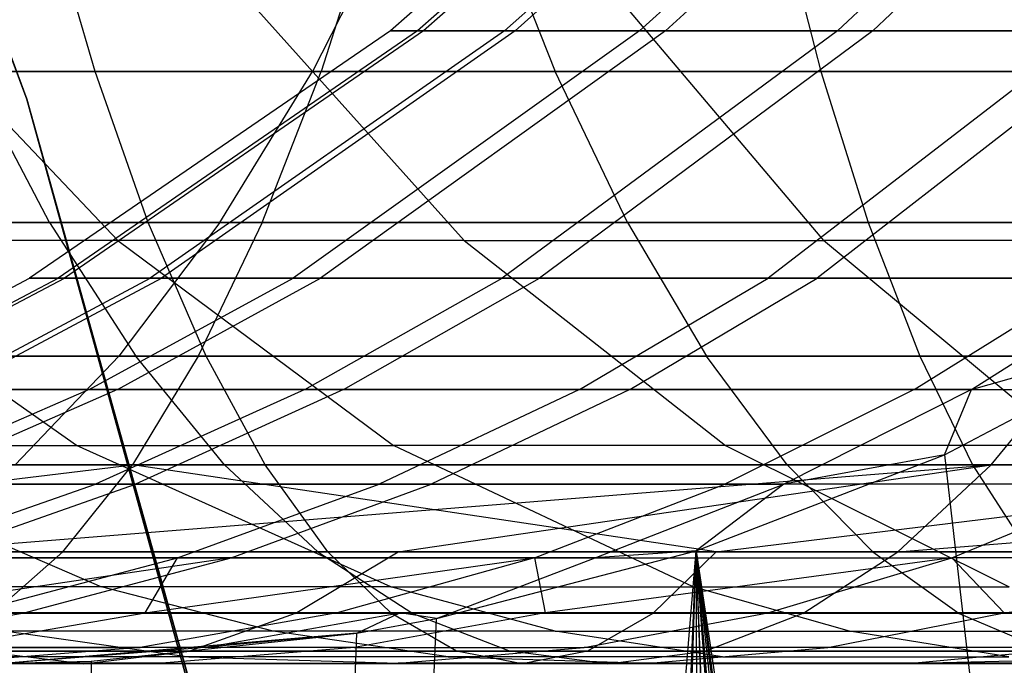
# Model space of a CAD drawing. Extents: x 0.1 to 12.1, y -6 to 6.
# Tile 139 of 181: x 8.679 to 8.885, y 0.731 to 0.866. Entities that reach past the tile are written whole.
import ezdxf

# ---------------------------------------------------------------- set-up
doc = ezdxf.new("R2010")
doc.units = 0
doc.header["$LTSCALE"] = 2.54
doc.layers.get('0').update_dxf_attribs({"linetype": 'CONTINUOUS'})

# ---------------------------------------------------------------- blocks, each defined once
blk = doc.blocks.new('DROPS_COLOR_C_STL')
at = {"color": 0}
for p, q in [((8.59361, 1.08082, 11.3), (8.68031, 0.8498, 11.3)), ((8.68031, 0.8498, 1.7), (8.59361, 1.08082, 1.7)), ((8.59361, 1.08082, 11.3), (8.68031, 0.8498, 11.3)), ((8.68031, 0.8498, 1.7), (8.59361, 1.08082, 1.7)), ((8.68031, 0.8498, 171.7), (8.60003, 1.06567, 171.7)), ((8.60003, 1.06567, 164.1), (8.68031, 0.8498, 164.1)), ((8.68031, 0.8498, 171.7), (8.60003, 1.06567, 171.7)), ((8.60003, 1.06567, 164.1), (8.68031, 0.8498, 164.1)), ((8.79395, 0.89698, 16.04781), (8.75637, 0.86409, 16.04762)), ((8.79395, 0.89698, 16.04781), (8.75637, 0.86409, 16.04762)), ((8.79944, 0.89698, 16.17264), (8.76201, 0.86409, 16.1761)), ((8.79944, 0.89698, 16.17264), (8.76201, 0.86409, 16.1761)), ((8.80065, 0.89698, 15.92399), (8.76326, 0.86409, 15.92019)), ((8.80065, 0.89698, 15.92399), (8.76326, 0.86409, 15.92019)), ((8.81716, 0.89698, 16.29685), (8.78026, 0.86409, 16.30393)), ((8.81716, 0.89698, 16.29685), (8.78026, 0.86409, 16.30393)), ((8.8193, 0.89698, 15.80099), (8.78246, 0.86409, 15.79359)), ((8.8193, 0.89698, 15.80099), (8.78246, 0.86409, 15.79359)), ((8.84462, 0.89698, 16.4112), (8.80851, 0.86409, 16.42163)), ((8.84462, 0.89698, 16.4112), (8.80851, 0.86409, 16.42163)), ((8.8499, 0.89698, 15.67954), (8.81395, 0.86409, 15.66859)), ((8.8499, 0.89698, 15.67954), (8.81395, 0.86409, 15.66859)), ((8.88483, 0.89698, 16.529), (8.8499, 0.86409, 16.54287)), ((8.88483, 0.89698, 16.529), (8.8499, 0.86409, 16.54287)), ((8.89203, 0.89698, 15.56173), (8.85731, 0.86409, 15.54734)), ((8.89203, 0.89698, 15.56173), (8.85731, 0.86409, 15.54734)), ((8.6946, 0.85555, 21.54712), (8.68394, 0.89239, 21.58939)), ((8.6946, 0.85555, 21.54712), (8.68394, 0.89239, 21.58939)), ((8.75874, 0.89239, 18.84873), (8.7401, 0.85555, 18.88813)), ((8.75874, 0.89239, 18.84873), (8.7401, 0.85555, 18.88813)), ((8.75369, 0.89239, 20.76212), (8.74186, 0.85555, 20.80408)), ((8.75369, 0.89239, 20.76212), (8.74186, 0.85555, 20.80408)), ((8.7763, 0.89239, 19.73905), (8.79085, 0.85555, 19.69796)), ((8.7763, 0.89239, 19.73905), (8.79085, 0.85555, 19.69796)), ((8.83694, 0.89239, 21.62576), (8.84644, 0.85555, 21.58321)), ((8.83694, 0.89239, 21.62576), (8.84644, 0.85555, 21.58321)), ((8.64771, 0.87479, 17.57418), (8.69932, 0.82019, 17.51942)), ((8.64771, 0.87479, 17.57418), (8.69932, 0.82019, 17.51942)), ((8.77178, 0.82019, 17.58459), (8.72287, 0.87479, 17.64178)), ((8.77178, 0.82019, 17.58459), (8.72287, 0.87479, 17.64178)), ((8.8009, 0.87479, 17.70543), (8.847, 0.82019, 17.64594)), ((8.8009, 0.87479, 17.70543), (8.847, 0.82019, 17.64594)), ((8.75637, 0.86409, 16.04762), (8.68089, 0.81235, 16.04724)), ((8.75637, 0.86409, 16.04762), (8.68089, 0.81235, 16.04724)), ((8.76201, 0.86409, 16.1761), (8.68686, 0.81235, 16.18304)), ((8.76201, 0.86409, 16.1761), (8.68686, 0.81235, 16.18304)), ((8.76326, 0.86409, 15.92019), (8.68818, 0.81235, 15.91254)), ((8.76326, 0.86409, 15.92019), (8.68818, 0.81235, 15.91254)), ((8.78026, 0.86409, 16.30393), (8.70614, 0.81235, 16.31816)), ((8.78026, 0.86409, 16.30393), (8.70614, 0.81235, 16.31816)), ((8.78246, 0.86409, 15.79359), (8.70847, 0.81235, 15.77873)), ((8.78246, 0.86409, 15.79359), (8.70847, 0.81235, 15.77873)), ((8.80851, 0.86409, 16.42163), (8.73601, 0.81235, 16.44257)), ((8.80851, 0.86409, 16.42163), (8.73601, 0.81235, 16.44257)), ((8.81395, 0.86409, 15.66859), (8.74175, 0.81235, 15.6466)), ((8.81395, 0.86409, 15.66859), (8.74175, 0.81235, 15.6466)), ((8.76201, 0.86409, 16.1761), (8.75637, 0.86409, 16.04762)), ((8.75637, 0.86409, 16.04762), (8.76326, 0.86409, 15.92019)), ((8.76201, 0.86409, 16.1761), (8.75637, 0.86409, 16.04762)), ((8.75637, 0.86409, 16.04762), (8.76326, 0.86409, 15.92019)), ((8.78026, 0.86409, 16.30393), (8.76201, 0.86409, 16.1761)), ((8.78026, 0.86409, 16.30393), (8.76201, 0.86409, 16.1761)), ((8.76326, 0.86409, 15.92019), (8.78246, 0.86409, 15.79359)), ((8.76326, 0.86409, 15.92019), (8.78246, 0.86409, 15.79359)), ((8.8499, 0.86409, 16.54287), (8.77975, 0.81235, 16.57072)), ((8.8499, 0.86409, 16.54287), (8.77975, 0.81235, 16.57072)), ((8.80851, 0.86409, 16.42163), (8.78026, 0.86409, 16.30393)), ((8.80851, 0.86409, 16.42163), (8.78026, 0.86409, 16.30393)), ((8.78246, 0.86409, 15.79359), (8.81395, 0.86409, 15.66859)), ((8.78246, 0.86409, 15.79359), (8.81395, 0.86409, 15.66859)), ((8.85731, 0.86409, 15.54734), (8.78759, 0.81235, 15.51844)), ((8.85731, 0.86409, 15.54734), (8.78759, 0.81235, 15.51844)), ((8.8499, 0.86409, 16.54287), (8.80851, 0.86409, 16.42163)), ((8.8499, 0.86409, 16.54287), (8.80851, 0.86409, 16.42163)), ((8.81395, 0.86409, 15.66859), (8.85731, 0.86409, 15.54734)), ((8.81395, 0.86409, 15.66859), (8.85731, 0.86409, 15.54734)), ((8.90256, 0.86409, 16.65911), (8.83542, 0.81235, 16.69359)), ((8.90256, 0.86409, 16.65911), (8.83542, 0.81235, 16.69359)), ((8.91223, 0.86409, 15.43105), (8.84563, 0.81235, 15.39552)), ((8.91223, 0.86409, 15.43105), (8.84563, 0.81235, 15.39552)), ((8.90256, 0.86409, 16.65911), (8.8499, 0.86409, 16.54287)), ((8.90256, 0.86409, 16.65911), (8.8499, 0.86409, 16.54287)), ((8.85731, 0.86409, 15.54734), (8.91223, 0.86409, 15.43105)), ((8.85731, 0.86409, 15.54734), (8.91223, 0.86409, 15.43105)), ((8.74186, 0.85555, 20.80408), (8.48215, 0.85555, 20.72317)), ((8.74186, 0.85555, 20.80408), (8.48215, 0.85555, 20.72317)), ((8.6946, 0.85555, 21.54712), (8.54381, 0.85555, 21.50688)), ((8.6946, 0.85555, 21.54712), (8.54381, 0.85555, 21.50688)), ((8.55092, 0.85555, 18.79059), (8.7401, 0.85555, 18.88813)), ((8.55092, 0.85555, 18.79059), (8.7401, 0.85555, 18.88813)), ((8.68506, 0.82396, 19.61003), (8.66848, 0.85555, 19.65228)), ((8.66848, 0.85555, 19.65228), (8.79085, 0.85555, 19.69796)), ((8.68506, 0.82396, 19.61003), (8.66848, 0.85555, 19.65228)), ((8.66848, 0.85555, 19.65228), (8.79085, 0.85555, 19.69796)), ((8.84644, 0.85555, 21.58321), (8.6946, 0.85555, 21.54712)), ((8.84644, 0.85555, 21.58321), (8.6946, 0.85555, 21.54712)), ((8.7057, 0.82396, 21.50312), (8.6946, 0.85555, 21.54712)), ((8.7057, 0.82396, 21.50312), (8.6946, 0.85555, 21.54712)), ((8.7207, 0.82396, 18.92916), (8.7401, 0.85555, 18.88813)), ((8.7207, 0.82396, 18.92916), (8.7401, 0.85555, 18.88813)), ((8.72955, 0.82396, 20.84776), (8.74186, 0.85555, 20.80408)), ((8.72955, 0.82396, 20.84776), (8.74186, 0.85555, 20.80408)), ((8.7401, 0.85555, 18.88813), (8.93521, 0.85555, 18.97255)), ((8.7401, 0.85555, 18.88813), (8.93521, 0.85555, 18.97255)), ((9.00548, 0.85555, 20.87057), (8.74186, 0.85555, 20.80408)), ((9.00548, 0.85555, 20.87057), (8.74186, 0.85555, 20.80408)), ((8.80599, 0.82396, 19.65517), (8.79085, 0.85555, 19.69796)), ((8.79085, 0.85555, 19.69796), (8.9147, 0.85555, 19.73943)), ((8.80599, 0.82396, 19.65517), (8.79085, 0.85555, 19.69796)), ((8.79085, 0.85555, 19.69796), (8.9147, 0.85555, 19.73943)), ((8.84644, 0.85555, 21.58321), (8.85632, 0.82396, 21.53892)), ((8.99888, 0.85555, 21.61506), (8.84644, 0.85555, 21.58321)), ((8.99888, 0.85555, 21.61506), (8.84644, 0.85555, 21.58321)), ((8.84644, 0.85555, 21.58321), (8.85632, 0.82396, 21.53892)), ((8.74225, 0.62796, 171.7), (8.68031, 0.8498, 171.7)), ((8.68031, 0.8498, 164.1), (8.74225, 0.62796, 164.1)), ((8.68031, 0.8498, 171.7), (8.68031, 0.8498, 164.1)), ((8.74225, 0.62796, 171.7), (8.68031, 0.8498, 171.7)), ((8.68031, 0.8498, 164.1), (8.74225, 0.62796, 164.1)), ((8.68031, 0.8498, 171.7), (8.68031, 0.8498, 164.1)), ((8.68031, 0.8498, 11.3), (8.68031, 0.8498, 1.7)), ((8.68031, 0.8498, 11.3), (8.74596, 0.61193, 11.3)), ((8.74596, 0.61193, 1.7), (8.68031, 0.8498, 1.7)), ((8.68031, 0.8498, 11.3), (8.68031, 0.8498, 1.7)), ((8.68031, 0.8498, 11.3), (8.74596, 0.61193, 11.3)), ((8.74596, 0.61193, 1.7), (8.68031, 0.8498, 1.7)), ((8.46745, 0.82396, 20.76611), (8.72955, 0.82396, 20.84776)), ((8.46745, 0.82396, 20.76611), (8.72955, 0.82396, 20.84776)), ((8.7207, 0.82396, 18.92916), (8.52878, 0.82396, 18.8302)), ((8.7207, 0.82396, 18.92916), (8.52878, 0.82396, 18.8302)), ((8.7057, 0.82396, 21.50312), (8.55612, 0.82396, 21.4632)), ((8.7057, 0.82396, 21.50312), (8.55612, 0.82396, 21.4632)), ((8.68506, 0.82396, 19.61003), (8.56532, 0.82396, 19.56062)), ((8.68506, 0.82396, 19.61003), (8.56532, 0.82396, 19.56062)), ((8.80599, 0.82396, 19.65517), (8.68506, 0.82396, 19.61003)), ((8.68506, 0.82396, 19.61003), (8.70312, 0.796, 19.564)), ((8.80599, 0.82396, 19.65517), (8.68506, 0.82396, 19.61003)), ((8.68506, 0.82396, 19.61003), (8.70312, 0.796, 19.564)), ((8.7207, 0.82396, 18.92916), (8.69956, 0.796, 18.97386)), ((8.7207, 0.82396, 18.92916), (8.69956, 0.796, 18.97386)), ((8.85632, 0.82396, 21.53892), (8.7057, 0.82396, 21.50312)), ((8.85632, 0.82396, 21.53892), (8.7057, 0.82396, 21.50312)), ((8.7178, 0.796, 21.45518), (8.7057, 0.82396, 21.50312)), ((8.7178, 0.796, 21.45518), (8.7057, 0.82396, 21.50312)), ((8.72955, 0.82396, 20.84776), (8.71614, 0.796, 20.89536)), ((8.72955, 0.82396, 20.84776), (8.71614, 0.796, 20.89536)), ((8.91864, 0.82396, 19.0148), (8.7207, 0.82396, 18.92916)), ((8.91864, 0.82396, 19.0148), (8.7207, 0.82396, 18.92916)), ((8.72955, 0.82396, 20.84776), (8.9956, 0.82396, 20.91487)), ((8.72955, 0.82396, 20.84776), (8.9956, 0.82396, 20.91487)), ((8.92839, 0.82396, 19.69616), (8.80599, 0.82396, 19.65517)), ((8.80599, 0.82396, 19.65517), (8.82249, 0.796, 19.60856)), ((8.92839, 0.82396, 19.69616), (8.80599, 0.82396, 19.65517)), ((8.80599, 0.82396, 19.65517), (8.82249, 0.796, 19.60856)), ((8.85632, 0.82396, 21.53892), (8.86709, 0.796, 21.49066)), ((9.00754, 0.82396, 21.57051), (8.85632, 0.82396, 21.53892)), ((9.00754, 0.82396, 21.57051), (8.85632, 0.82396, 21.53892)), ((8.85632, 0.82396, 21.53892), (8.86709, 0.796, 21.49066)), ((8.69069, 0.77731, 17.39249), (8.63008, 0.82019, 17.45086)), ((8.69932, 0.82019, 17.51942), (8.63008, 0.82019, 17.45086)), ((8.69069, 0.77731, 17.39249), (8.63008, 0.82019, 17.45086)), ((8.69932, 0.82019, 17.51942), (8.63008, 0.82019, 17.45086)), ((8.69932, 0.82019, 17.51942), (8.75704, 0.77731, 17.4582)), ((8.69932, 0.82019, 17.51942), (8.75704, 0.77731, 17.4582)), ((8.77178, 0.82019, 17.58459), (8.69932, 0.82019, 17.51942)), ((8.77178, 0.82019, 17.58459), (8.69932, 0.82019, 17.51942)), ((8.77178, 0.82019, 17.58459), (8.82647, 0.77731, 17.52063)), ((8.77178, 0.82019, 17.58459), (8.82647, 0.77731, 17.52063)), ((8.77178, 0.82019, 17.58459), (8.847, 0.82019, 17.64594)), ((8.77178, 0.82019, 17.58459), (8.847, 0.82019, 17.64594)), ((8.89854, 0.77731, 17.57943), (8.847, 0.82019, 17.64594)), ((8.9251, 0.82019, 17.70359), (8.847, 0.82019, 17.64594)), ((8.89854, 0.77731, 17.57943), (8.847, 0.82019, 17.64594)), ((8.9251, 0.82019, 17.70359), (8.847, 0.82019, 17.64594)), ((8.63648, 0.78908, 16.04702), (8.68089, 0.81235, 16.04724)), ((8.63648, 0.78908, 16.04702), (8.68089, 0.81235, 16.04724)), ((8.64263, 0.78908, 16.18713), (8.68686, 0.81235, 16.18304)), ((8.64263, 0.78908, 16.18713), (8.68686, 0.81235, 16.18304)), ((8.64399, 0.78908, 15.90804), (8.68818, 0.81235, 15.91254)), ((8.64399, 0.78908, 15.90804), (8.68818, 0.81235, 15.91254)), ((8.66252, 0.78908, 16.32654), (8.70614, 0.81235, 16.31816)), ((8.66252, 0.78908, 16.32654), (8.70614, 0.81235, 16.31816)), ((8.66493, 0.78908, 15.76998), (8.70847, 0.81235, 15.77873)), ((8.66493, 0.78908, 15.76998), (8.70847, 0.81235, 15.77873)), ((8.68089, 0.81235, 16.04724), (8.68818, 0.81235, 15.91254)), ((8.68686, 0.81235, 16.18304), (8.68089, 0.81235, 16.04724)), ((8.68686, 0.81235, 16.18304), (8.68089, 0.81235, 16.04724)), ((8.68089, 0.81235, 16.04724), (8.68818, 0.81235, 15.91254)), ((8.70614, 0.81235, 16.31816), (8.68686, 0.81235, 16.18304)), ((8.70614, 0.81235, 16.31816), (8.68686, 0.81235, 16.18304)), ((8.68818, 0.81235, 15.91254), (8.70847, 0.81235, 15.77873)), ((8.68818, 0.81235, 15.91254), (8.70847, 0.81235, 15.77873)), ((8.69334, 0.78908, 16.45489), (8.73601, 0.81235, 16.44257)), ((8.69334, 0.78908, 16.45489), (8.73601, 0.81235, 16.44257)), ((8.69927, 0.78908, 15.63366), (8.74175, 0.81235, 15.6466)), ((8.69927, 0.78908, 15.63366), (8.74175, 0.81235, 15.6466)), ((8.73601, 0.81235, 16.44257), (8.70614, 0.81235, 16.31816)), ((8.73601, 0.81235, 16.44257), (8.70614, 0.81235, 16.31816)), ((8.70847, 0.81235, 15.77873), (8.74175, 0.81235, 15.6466)), ((8.70847, 0.81235, 15.77873), (8.74175, 0.81235, 15.6466)), ((8.77975, 0.81235, 16.57072), (8.73601, 0.81235, 16.44257)), ((8.77975, 0.81235, 16.57072), (8.73601, 0.81235, 16.44257)), ((8.73848, 0.78908, 16.58711), (8.77975, 0.81235, 16.57072)), ((8.73848, 0.78908, 16.58711), (8.77975, 0.81235, 16.57072)), ((8.74175, 0.81235, 15.6466), (8.78759, 0.81235, 15.51844)), ((8.74175, 0.81235, 15.6466), (8.78759, 0.81235, 15.51844)), ((8.74656, 0.78908, 15.50143), (8.78759, 0.81235, 15.51844)), ((8.74656, 0.78908, 15.50143), (8.78759, 0.81235, 15.51844)), ((8.83542, 0.81235, 16.69359), (8.77975, 0.81235, 16.57072)), ((8.83542, 0.81235, 16.69359), (8.77975, 0.81235, 16.57072)), ((8.78759, 0.81235, 15.51844), (8.84563, 0.81235, 15.39552)), ((8.78759, 0.81235, 15.51844), (8.84563, 0.81235, 15.39552)), ((8.79591, 0.78908, 16.71388), (8.83542, 0.81235, 16.69359)), ((8.79591, 0.78908, 16.71388), (8.83542, 0.81235, 16.69359)), ((8.80645, 0.78908, 15.37461), (8.84563, 0.81235, 15.39552)), ((8.80645, 0.78908, 15.37461), (8.84563, 0.81235, 15.39552)), ((8.90331, 0.81235, 16.81129), (8.83542, 0.81235, 16.69359)), ((8.90331, 0.81235, 16.81129), (8.83542, 0.81235, 16.69359)), ((8.84563, 0.81235, 15.39552), (8.91488, 0.81235, 15.27974)), ((8.84563, 0.81235, 15.39552), (8.91488, 0.81235, 15.27974)), ((8.86596, 0.78908, 16.83531), (8.90331, 0.81235, 16.81129)), ((8.86596, 0.78908, 16.83531), (8.90331, 0.81235, 16.81129)), ((8.8779, 0.78908, 15.25516), (8.91488, 0.81235, 15.27974)), ((8.8779, 0.78908, 15.25516), (8.91488, 0.81235, 15.27974)), ((8.87227, 0.77541, 15.20806), (8.92187, 0.80141, 15.23468)), ((8.87227, 0.77541, 15.20806), (8.92187, 0.80141, 15.23468)), ((8.8779, 0.78908, 15.25516), (8.92187, 0.80141, 15.23468)), ((8.8779, 0.78908, 15.25516), (8.92187, 0.80141, 15.23468)), ((8.71614, 0.796, 20.89536), (8.45143, 0.796, 20.81289)), ((8.71614, 0.796, 20.89536), (8.45143, 0.796, 20.81289)), ((8.50465, 0.796, 18.87336), (8.69956, 0.796, 18.97386)), ((8.50465, 0.796, 18.87336), (8.69956, 0.796, 18.97386)), ((8.7178, 0.796, 21.45518), (8.56953, 0.796, 21.41561)), ((8.7178, 0.796, 21.45518), (8.56953, 0.796, 21.41561)), ((8.58493, 0.796, 19.51523), (8.70312, 0.796, 19.564)), ((8.58493, 0.796, 19.51523), (8.70312, 0.796, 19.564)), ((8.67788, 0.7733, 19.01969), (8.69956, 0.796, 18.97386)), ((8.67788, 0.7733, 19.01969), (8.69956, 0.796, 18.97386)), ((8.69956, 0.796, 18.97386), (8.90057, 0.796, 19.06083)), ((8.69956, 0.796, 18.97386), (8.90057, 0.796, 19.06083)), ((8.71614, 0.796, 20.89536), (8.70239, 0.7733, 20.94416)), ((8.71614, 0.796, 20.89536), (8.70239, 0.7733, 20.94416)), ((8.72164, 0.7733, 19.5168), (8.70312, 0.796, 19.564)), ((8.70312, 0.796, 19.564), (8.82249, 0.796, 19.60856)), ((8.72164, 0.7733, 19.5168), (8.70312, 0.796, 19.564)), ((8.70312, 0.796, 19.564), (8.82249, 0.796, 19.60856)), ((8.98483, 0.796, 20.96313), (8.71614, 0.796, 20.89536)), ((8.98483, 0.796, 20.96313), (8.71614, 0.796, 20.89536)), ((8.86709, 0.796, 21.49066), (8.7178, 0.796, 21.45518)), ((8.86709, 0.796, 21.49066), (8.7178, 0.796, 21.45518)), ((8.7302, 0.7733, 21.40601), (8.7178, 0.796, 21.45518)), ((8.7302, 0.7733, 21.40601), (8.7178, 0.796, 21.45518)), ((8.8394, 0.7733, 19.56076), (8.82249, 0.796, 19.60856)), ((8.82249, 0.796, 19.60856), (8.9433, 0.796, 19.64901)), ((8.8394, 0.7733, 19.56076), (8.82249, 0.796, 19.60856)), ((8.82249, 0.796, 19.60856), (8.9433, 0.796, 19.64901)), ((8.86709, 0.796, 21.49066), (8.87814, 0.7733, 21.44118)), ((9.01698, 0.796, 21.52198), (8.86709, 0.796, 21.49066)), ((9.01698, 0.796, 21.52198), (8.86709, 0.796, 21.49066)), ((8.86709, 0.796, 21.49066), (8.87814, 0.7733, 21.44118)), ((8.88205, 0.7733, 19.10803), (8.90057, 0.796, 19.06083)), ((8.88205, 0.7733, 19.10803), (8.90057, 0.796, 19.06083)), ((8.69334, 0.78908, 16.45489), (8.6481, 0.76925, 16.46796)), ((8.69334, 0.78908, 16.45489), (8.6481, 0.76925, 16.46796)), ((8.69927, 0.78908, 15.63366), (8.65422, 0.76925, 15.61994)), ((8.69927, 0.78908, 15.63366), (8.65422, 0.76925, 15.61994)), ((8.66252, 0.78908, 16.32654), (8.69334, 0.78908, 16.45489)), ((8.66252, 0.78908, 16.32654), (8.69334, 0.78908, 16.45489)), ((8.69927, 0.78908, 15.63366), (8.66493, 0.78908, 15.76998)), ((8.69927, 0.78908, 15.63366), (8.66493, 0.78908, 15.76998)), ((8.69334, 0.78908, 16.45489), (8.73848, 0.78908, 16.58711)), ((8.69334, 0.78908, 16.45489), (8.73848, 0.78908, 16.58711)), ((8.73848, 0.78908, 16.58711), (8.6947, 0.76925, 16.60449)), ((8.73848, 0.78908, 16.58711), (8.6947, 0.76925, 16.60449)), ((8.74656, 0.78908, 15.50143), (8.69927, 0.78908, 15.63366)), ((8.74656, 0.78908, 15.50143), (8.69927, 0.78908, 15.63366)), ((8.74656, 0.78908, 15.50143), (8.70305, 0.76925, 15.4834)), ((8.74656, 0.78908, 15.50143), (8.70305, 0.76925, 15.4834)), ((8.73848, 0.78908, 16.58711), (8.79591, 0.78908, 16.71388)), ((8.73848, 0.78908, 16.58711), (8.79591, 0.78908, 16.71388)), ((8.80645, 0.78908, 15.37461), (8.74656, 0.78908, 15.50143)), ((8.80645, 0.78908, 15.37461), (8.74656, 0.78908, 15.50143)), ((8.79591, 0.78908, 16.71388), (8.75401, 0.76925, 16.73539)), ((8.79591, 0.78908, 16.71388), (8.75401, 0.76925, 16.73539)), ((8.80645, 0.78908, 15.37461), (8.76489, 0.76925, 15.35244)), ((8.80645, 0.78908, 15.37461), (8.76489, 0.76925, 15.35244)), ((8.79591, 0.78908, 16.71388), (8.86596, 0.78908, 16.83531)), ((8.79591, 0.78908, 16.71388), (8.86596, 0.78908, 16.83531)), ((8.8779, 0.78908, 15.25516), (8.80645, 0.78908, 15.37461)), ((8.8779, 0.78908, 15.25516), (8.80645, 0.78908, 15.37461)), ((8.86596, 0.78908, 16.83531), (8.82635, 0.76925, 16.86079)), ((8.86596, 0.78908, 16.83531), (8.82635, 0.76925, 16.86079)), ((8.8779, 0.78908, 15.25516), (8.83867, 0.76925, 15.22909)), ((8.8779, 0.78908, 15.25516), (8.83867, 0.76925, 15.22909)), ((8.86596, 0.78908, 16.83531), (8.94791, 0.78908, 16.94982)), ((8.86596, 0.78908, 16.83531), (8.94791, 0.78908, 16.94982)), ((8.87227, 0.77541, 15.20806), (8.8779, 0.78908, 15.25516)), ((8.87227, 0.77541, 15.20806), (8.8779, 0.78908, 15.25516)), ((8.62717, 0.77731, 17.32323), (8.69069, 0.77731, 17.39249)), ((8.62717, 0.77731, 17.32323), (8.69595, 0.74781, 17.26317)), ((8.62717, 0.77731, 17.32323), (8.69069, 0.77731, 17.39249)), ((8.62717, 0.77731, 17.32323), (8.69595, 0.74781, 17.26317)), ((8.75647, 0.74781, 17.32915), (8.69069, 0.77731, 17.39249)), ((8.69069, 0.77731, 17.39249), (8.75704, 0.77731, 17.4582)), ((8.69069, 0.77731, 17.39249), (8.75704, 0.77731, 17.4582)), ((8.75647, 0.74781, 17.32915), (8.69069, 0.77731, 17.39249)), ((8.81968, 0.74781, 17.39175), (8.75704, 0.77731, 17.4582)), ((8.82647, 0.77731, 17.52063), (8.75704, 0.77731, 17.4582)), ((8.81968, 0.74781, 17.39175), (8.75704, 0.77731, 17.4582)), ((8.82647, 0.77731, 17.52063), (8.75704, 0.77731, 17.4582)), ((8.82647, 0.77731, 17.52063), (8.88582, 0.74781, 17.45123)), ((8.82647, 0.77731, 17.52063), (8.88582, 0.74781, 17.45123)), ((8.89854, 0.77731, 17.57943), (8.82647, 0.77731, 17.52063)), ((8.89854, 0.77731, 17.57943), (8.82647, 0.77731, 17.52063)), ((8.8203, 0.75528, 15.18081), (8.87227, 0.77541, 15.20806)), ((8.8203, 0.75528, 15.18081), (8.87227, 0.77541, 15.20806)), ((8.87227, 0.77541, 15.20806), (8.83867, 0.76925, 15.22909)), ((8.87227, 0.77541, 15.20806), (8.83867, 0.76925, 15.22909)), ((8.87227, 0.77541, 15.20806), (9.06038, -0.85878, 15.31223)), ((8.87227, 0.77541, 15.20806), (9.06038, -0.85878, 15.31223)), ((8.43501, 0.7733, 20.86087), (8.70239, 0.7733, 20.94416)), ((8.43501, 0.7733, 20.86087), (8.70239, 0.7733, 20.94416)), ((8.55219, 0.75511, 20.95546), (8.70239, 0.7733, 20.94416)), ((8.55219, 0.75511, 20.95546), (8.70239, 0.7733, 20.94416)), ((8.7302, 0.7733, 21.40601), (8.58328, 0.7733, 21.3668)), ((8.7302, 0.7733, 21.40601), (8.58328, 0.7733, 21.3668)), ((8.72164, 0.7733, 19.5168), (8.60504, 0.7733, 19.46869)), ((8.72164, 0.7733, 19.5168), (8.60504, 0.7733, 19.46869)), ((8.65499, 0.75511, 19.06809), (8.88205, 0.7733, 19.10803)), ((8.65499, 0.75511, 19.06809), (8.88205, 0.7733, 19.10803)), ((8.88205, 0.7733, 19.10803), (8.67788, 0.7733, 19.01969)), ((8.88205, 0.7733, 19.10803), (8.67788, 0.7733, 19.01969)), ((8.68787, 0.75511, 20.99569), (8.70239, 0.7733, 20.94416)), ((8.68787, 0.75511, 20.99569), (8.70239, 0.7733, 20.94416)), ((8.70239, 0.7733, 20.94416), (8.97378, 0.7733, 21.01261)), ((8.82452, 0.75511, 21.03216), (8.70239, 0.7733, 20.94416)), ((8.82452, 0.75511, 21.03216), (8.70239, 0.7733, 20.94416)), ((8.70239, 0.7733, 20.94416), (8.97378, 0.7733, 21.01261)), ((8.8394, 0.7733, 19.56076), (8.72164, 0.7733, 19.5168)), ((8.72164, 0.7733, 19.5168), (8.7412, 0.75511, 19.46696)), ((8.8394, 0.7733, 19.56076), (8.72164, 0.7733, 19.5168)), ((8.72164, 0.7733, 19.5168), (8.7412, 0.75511, 19.46696)), ((8.87814, 0.7733, 21.44118), (8.7302, 0.7733, 21.40601)), ((8.87814, 0.7733, 21.44118), (8.7302, 0.7733, 21.40601)), ((8.7433, 0.75511, 21.3541), (8.7302, 0.7733, 21.40601)), ((8.7433, 0.75511, 21.3541), (8.7302, 0.7733, 21.40601)), ((8.75798, 0.75511, 19.11474), (8.88205, 0.7733, 19.10803)), ((8.75798, 0.75511, 19.11474), (8.88205, 0.7733, 19.10803)), ((8.82452, 0.75511, 21.03216), (8.97378, 0.7733, 21.01261)), ((8.82452, 0.75511, 21.03216), (8.97378, 0.7733, 21.01261)), ((8.95859, 0.7733, 19.60067), (8.8394, 0.7733, 19.56076)), ((8.8394, 0.7733, 19.56076), (8.85726, 0.75511, 19.51028)), ((8.95859, 0.7733, 19.60067), (8.8394, 0.7733, 19.56076)), ((8.8394, 0.7733, 19.56076), (8.85726, 0.75511, 19.51028)), ((8.88205, 0.7733, 19.10803), (8.86249, 0.75511, 19.15787)), ((8.86249, 0.75511, 19.15787), (9.09103, 0.7733, 19.18199)), ((8.86249, 0.75511, 19.15787), (9.09103, 0.7733, 19.18199)), ((8.88205, 0.7733, 19.10803), (8.86249, 0.75511, 19.15787)), ((8.87814, 0.7733, 21.44118), (8.8898, 0.75511, 21.38892)), ((9.02666, 0.7733, 21.47221), (8.87814, 0.7733, 21.44118)), ((9.02666, 0.7733, 21.47221), (8.87814, 0.7733, 21.44118)), ((8.87814, 0.7733, 21.44118), (8.8898, 0.75511, 21.38892)), ((9.09103, 0.7733, 19.18199), (8.88205, 0.7733, 19.10803)), ((9.09103, 0.7733, 19.18199), (8.88205, 0.7733, 19.10803)), ((8.6947, 0.76925, 16.60449), (8.6481, 0.76925, 16.46796)), ((8.6947, 0.76925, 16.60449), (8.6481, 0.76925, 16.46796)), ((8.65065, 0.75385, 16.62198), (8.6947, 0.76925, 16.60449)), ((8.65065, 0.75385, 16.62198), (8.6947, 0.76925, 16.60449)), ((8.65422, 0.76925, 15.61994), (8.70305, 0.76925, 15.4834)), ((8.65422, 0.76925, 15.61994), (8.70305, 0.76925, 15.4834)), ((8.65927, 0.75385, 15.46525), (8.70305, 0.76925, 15.4834)), ((8.65927, 0.75385, 15.46525), (8.70305, 0.76925, 15.4834)), ((8.75401, 0.76925, 16.73539), (8.6947, 0.76925, 16.60449)), ((8.75401, 0.76925, 16.73539), (8.6947, 0.76925, 16.60449)), ((8.70305, 0.76925, 15.4834), (8.76489, 0.76925, 15.35244)), ((8.70305, 0.76925, 15.4834), (8.76489, 0.76925, 15.35244)), ((8.71184, 0.75385, 16.75704), (8.75401, 0.76925, 16.73539)), ((8.71184, 0.75385, 16.75704), (8.75401, 0.76925, 16.73539)), ((8.72307, 0.75385, 15.33013), (8.76489, 0.76925, 15.35244)), ((8.72307, 0.75385, 15.33013), (8.76489, 0.76925, 15.35244)), ((8.82635, 0.76925, 16.86079), (8.75401, 0.76925, 16.73539)), ((8.82635, 0.76925, 16.86079), (8.75401, 0.76925, 16.73539)), ((8.76489, 0.76925, 15.35244), (8.83867, 0.76925, 15.22909)), ((8.76489, 0.76925, 15.35244), (8.83867, 0.76925, 15.22909)), ((8.78648, 0.75385, 16.88643), (8.82635, 0.76925, 16.86079)), ((8.78648, 0.75385, 16.88643), (8.82635, 0.76925, 16.86079)), ((8.7992, 0.75385, 15.20286), (8.83867, 0.76925, 15.22909)), ((8.7992, 0.75385, 15.20286), (8.83867, 0.76925, 15.22909)), ((8.83867, 0.76925, 15.22909), (8.8203, 0.75528, 15.18081)), ((8.83867, 0.76925, 15.22909), (8.8203, 0.75528, 15.18081)), ((8.91097, 0.76925, 16.97903), (8.82635, 0.76925, 16.86079)), ((8.91097, 0.76925, 16.97903), (8.82635, 0.76925, 16.86079)), ((8.87379, 0.75385, 17.00843), (8.91097, 0.76925, 16.97903)), ((8.87379, 0.75385, 17.00843), (8.91097, 0.76925, 16.97903)), ((8.68787, 0.75511, 20.99569), (8.55219, 0.75511, 20.95546)), ((8.68787, 0.75511, 20.99569), (8.55219, 0.75511, 20.95546)), ((8.7433, 0.75511, 21.3541), (8.59781, 0.75511, 21.31527)), ((8.7433, 0.75511, 21.3541), (8.59781, 0.75511, 21.31527)), ((8.62628, 0.75511, 19.41954), (8.7412, 0.75511, 19.46696)), ((8.62628, 0.75511, 19.41954), (8.7412, 0.75511, 19.46696)), ((8.72307, 0.75385, 15.33013), (8.64513, 0.74232, 15.37593)), ((8.72307, 0.75385, 15.33013), (8.64513, 0.74232, 15.37593)), ((8.65065, 0.75385, 16.62198), (8.71184, 0.75385, 16.75704)), ((8.65065, 0.75385, 16.62198), (8.71184, 0.75385, 16.75704)), ((8.65499, 0.75511, 19.06809), (8.75798, 0.75511, 19.11474)), ((8.65499, 0.75511, 19.06809), (8.75798, 0.75511, 19.11474)), ((8.72307, 0.75385, 15.33013), (8.65927, 0.75385, 15.46525)), ((8.72307, 0.75385, 15.33013), (8.65927, 0.75385, 15.46525)), ((8.66818, 0.74232, 16.77946), (8.71184, 0.75385, 16.75704)), ((8.66818, 0.74232, 16.77946), (8.71184, 0.75385, 16.75704)), ((8.68787, 0.75511, 20.99569), (8.67314, 0.74218, 21.04794)), ((8.68787, 0.75511, 20.99569), (8.67314, 0.74218, 21.04794)), ((8.67977, 0.74232, 15.30702), (8.72307, 0.75385, 15.33013)), ((8.67977, 0.74232, 15.30702), (8.72307, 0.75385, 15.33013)), ((8.82452, 0.75511, 21.03216), (8.68787, 0.75511, 20.99569)), ((8.82452, 0.75511, 21.03216), (8.68787, 0.75511, 20.99569)), ((8.70494, -0.66956, 15.12261), (8.8203, 0.75528, 15.18081)), ((8.70494, -0.66956, 15.12261), (8.8203, 0.75528, 15.18081)), ((8.70505, 0.74232, 16.84717), (8.71184, 0.75385, 16.75704)), ((8.70505, 0.74232, 16.84717), (8.71184, 0.75385, 16.75704)), ((8.70505, 0.74232, 16.84717), (8.78648, 0.75385, 16.88643)), ((8.70505, 0.74232, 16.84717), (8.78648, 0.75385, 16.88643)), ((8.71184, 0.75385, 16.75704), (8.78648, 0.75385, 16.88643)), ((8.71184, 0.75385, 16.75704), (8.78648, 0.75385, 16.88643)), ((8.7992, 0.75385, 15.20286), (8.72307, 0.75385, 15.33013)), ((8.7992, 0.75385, 15.20286), (8.72307, 0.75385, 15.33013)), ((8.73644, 0.74218, 19.16458), (8.75798, 0.75511, 19.11474)), ((8.73644, 0.74218, 19.16458), (8.75798, 0.75511, 19.11474)), ((8.7412, 0.75511, 19.46696), (8.76103, 0.74218, 19.41642)), ((8.7412, 0.75511, 19.46696), (8.85726, 0.75511, 19.51028)), ((8.7412, 0.75511, 19.46696), (8.76103, 0.74218, 19.41642)), ((8.7412, 0.75511, 19.46696), (8.85726, 0.75511, 19.51028)), ((8.8898, 0.75511, 21.38892), (8.7433, 0.75511, 21.3541)), ((8.8898, 0.75511, 21.38892), (8.7433, 0.75511, 21.3541)), ((8.75658, 0.74218, 21.30146), (8.7433, 0.75511, 21.3541)), ((8.75658, 0.74218, 21.30146), (8.7433, 0.75511, 21.3541)), ((8.78648, 0.75385, 16.88643), (8.7452, 0.74232, 16.91297)), ((8.78648, 0.75385, 16.88643), (8.7452, 0.74232, 16.91297)), ((8.75798, 0.75511, 19.11474), (8.86249, 0.75511, 19.15787)), ((8.75798, 0.75511, 19.11474), (8.86249, 0.75511, 19.15787)), ((8.7608, -0.67678, 15.1504), (8.8203, 0.75528, 15.18081)), ((8.7608, -0.67678, 15.1504), (8.8203, 0.75528, 15.18081)), ((8.76603, 0.74115, 15.15304), (8.8203, 0.75528, 15.18081)), ((8.76603, 0.74115, 15.15304), (8.8203, 0.75528, 15.18081)), ((8.76603, 0.74115, 15.15304), (8.7992, 0.75385, 15.20286)), ((8.76603, 0.74115, 15.15304), (8.7992, 0.75385, 15.20286)), ((8.77488, -0.67965, 15.15752), (8.8203, 0.75528, 15.18081)), ((8.77488, -0.67965, 15.15752), (8.8203, 0.75528, 15.18081)), ((8.78648, 0.75385, 16.88643), (8.87379, 0.75385, 17.00843)), ((8.78648, 0.75385, 16.88643), (8.87379, 0.75385, 17.00843)), ((8.78648, 0.75385, 16.88643), (8.78872, 0.74232, 16.97702)), ((8.78648, 0.75385, 16.88643), (8.78872, 0.74232, 16.97702)), ((8.87379, 0.75385, 17.00843), (8.78872, 0.74232, 16.97702)), ((8.87379, 0.75385, 17.00843), (8.78872, 0.74232, 16.97702)), ((8.8203, 0.75528, 15.18081), (8.7992, 0.75385, 15.20286)), ((8.8203, 0.75528, 15.18081), (8.7992, 0.75385, 15.20286)), ((8.82452, 0.75511, 21.03216), (8.81124, 0.74218, 21.08479)), ((8.82452, 0.75511, 21.03216), (8.81124, 0.74218, 21.08479)), ((9.01709, -0.81143, 15.28747), (8.8203, 0.75528, 15.18081)), ((8.8203, 0.75528, 15.18081), (9.02975, -0.82416, 15.29467)), ((9.01709, -0.81143, 15.28747), (8.8203, 0.75528, 15.18081)), ((8.98792, -0.78508, 15.27106), (8.8203, 0.75528, 15.18081)), ((8.98792, -0.78508, 15.27106), (8.8203, 0.75528, 15.18081)), ((8.95095, -0.75683, 15.25057), (8.8203, 0.75528, 15.18081)), ((8.94258, -0.75113, 15.24597), (8.8203, 0.75528, 15.18081)), ((8.95095, -0.75683, 15.25057), (8.8203, 0.75528, 15.18081)), ((8.94258, -0.75113, 15.24597), (8.8203, 0.75528, 15.18081)), ((8.92985, -0.74293, 15.23902), (8.8203, 0.75528, 15.18081)), ((8.92985, -0.74293, 15.23902), (8.8203, 0.75528, 15.18081)), ((8.88023, -0.71575, 15.2123), (8.8203, 0.75528, 15.18081)), ((8.8764, -0.71395, 15.21026), (8.8203, 0.75528, 15.18081)), ((8.88023, -0.71575, 15.2123), (8.8203, 0.75528, 15.18081)), ((8.8764, -0.71395, 15.21026), (8.8203, 0.75528, 15.18081)), ((8.82853, -0.69466, 15.18508), (8.8203, 0.75528, 15.18081)), ((8.82853, -0.69466, 15.18508), (8.8203, 0.75528, 15.18081)), ((8.8203, 0.75528, 15.18081), (9.02975, -0.82416, 15.29467)), ((8.8203, 0.75528, 15.18081), (9.06038, -0.85878, 15.31223)), ((8.8203, 0.75528, 15.18081), (9.06038, -0.85878, 15.31223)), ((8.96212, 0.75511, 21.06487), (8.82452, 0.75511, 21.03216)), ((8.96212, 0.75511, 21.06487), (8.82452, 0.75511, 21.03216)), ((8.8353, 0.74232, 17.03887), (8.87379, 0.75385, 17.00843)), ((8.8353, 0.74232, 17.03887), (8.87379, 0.75385, 17.00843)), ((8.84266, 0.74218, 19.2084), (8.86249, 0.75511, 19.15787)), ((8.84266, 0.74218, 19.2084), (8.86249, 0.75511, 19.15787)), ((8.85726, 0.75511, 19.51028), (8.87538, 0.74218, 19.45911)), ((8.85726, 0.75511, 19.51028), (8.97474, 0.75511, 19.54962)), ((8.85726, 0.75511, 19.51028), (8.87538, 0.74218, 19.45911)), ((8.85726, 0.75511, 19.51028), (8.97474, 0.75511, 19.54962)), ((8.86249, 0.75511, 19.15787), (8.96804, 0.75511, 19.19727)), ((8.86249, 0.75511, 19.15787), (8.96804, 0.75511, 19.19727)), ((8.88475, 0.74232, 17.09831), (8.87379, 0.75385, 17.00843)), ((8.88475, 0.74232, 17.09831), (8.87379, 0.75385, 17.00843)), ((8.97236, 0.75385, 17.12126), (8.87379, 0.75385, 17.00843)), ((8.97236, 0.75385, 17.12126), (8.87379, 0.75385, 17.00843)), ((8.88475, 0.74232, 17.09831), (8.97236, 0.75385, 17.12126)), ((8.88475, 0.74232, 17.09831), (8.97236, 0.75385, 17.12126)), ((8.69595, 0.74781, 17.26317), (8.63869, 0.74781, 17.19434)), ((8.69595, 0.74781, 17.26317), (8.63869, 0.74781, 17.19434)), ((8.75647, 0.74781, 17.32915), (8.69595, 0.74781, 17.26317)), ((8.75647, 0.74781, 17.32915), (8.69595, 0.74781, 17.26317)), ((8.73188, 0.73854, 17.23179), (8.69595, 0.74781, 17.26317)), ((8.73188, 0.73854, 17.23179), (8.69595, 0.74781, 17.26317)), ((8.75647, 0.74781, 17.32915), (8.81968, 0.74781, 17.39175)), ((8.79083, 0.73854, 17.29607), (8.75647, 0.74781, 17.32915)), ((8.75647, 0.74781, 17.32915), (8.81968, 0.74781, 17.39175)), ((8.79083, 0.73854, 17.29607), (8.75647, 0.74781, 17.32915)), ((8.85239, 0.73854, 17.35704), (8.81968, 0.74781, 17.39175)), ((8.81968, 0.74781, 17.39175), (8.88582, 0.74781, 17.45123)), ((8.81968, 0.74781, 17.39175), (8.88582, 0.74781, 17.45123)), ((8.85239, 0.73854, 17.35704), (8.81968, 0.74781, 17.39175)), ((8.75658, 0.74218, 21.30146), (8.61253, 0.74218, 21.26302)), ((8.75658, 0.74218, 21.30146), (8.61253, 0.74218, 21.26302)), ((8.73644, 0.74218, 19.16458), (8.63178, 0.74218, 19.11716)), ((8.73644, 0.74218, 19.16458), (8.63178, 0.74218, 19.11716)), ((8.63659, 0.73506, 15.28398), (8.67977, 0.74232, 15.30702)), ((8.63659, 0.73506, 15.28398), (8.67977, 0.74232, 15.30702)), ((8.67977, 0.74232, 15.30702), (8.64513, 0.74232, 15.37593)), ((8.67977, 0.74232, 15.30702), (8.64513, 0.74232, 15.37593)), ((8.76103, 0.74218, 19.41642), (8.64781, 0.74218, 19.36971)), ((8.76103, 0.74218, 19.41642), (8.64781, 0.74218, 19.36971)), ((8.66265, 0.73506, 16.87161), (8.70505, 0.74232, 16.84717)), ((8.66265, 0.73506, 16.87161), (8.70505, 0.74232, 16.84717)), ((8.70505, 0.74232, 16.84717), (8.66818, 0.74232, 16.77946)), ((8.70505, 0.74232, 16.84717), (8.66818, 0.74232, 16.77946)), ((8.81124, 0.74218, 21.08479), (8.67314, 0.74218, 21.04794)), ((8.81124, 0.74218, 21.08479), (8.67314, 0.74218, 21.04794)), ((8.75833, 0.74232, 15.1757), (8.67977, 0.74232, 15.30702)), ((8.75833, 0.74232, 15.1757), (8.67977, 0.74232, 15.30702)), ((8.7452, 0.74232, 16.91297), (8.70404, 0.73506, 16.93945)), ((8.7452, 0.74232, 16.91297), (8.70404, 0.73506, 16.93945)), ((8.70505, 0.74232, 16.84717), (8.7452, 0.74232, 16.91297)), ((8.70505, 0.74232, 16.84717), (8.7452, 0.74232, 16.91297)), ((8.73644, 0.74218, 19.16458), (8.71434, 0.7343, 19.21574)), ((8.73644, 0.74218, 19.16458), (8.71434, 0.7343, 19.21574)), ((8.71757, 0.73506, 15.14861), (8.75833, 0.74232, 15.1757)), ((8.71757, 0.73506, 15.14861), (8.75833, 0.74232, 15.1757)), ((8.84266, 0.74218, 19.2084), (8.73644, 0.74218, 19.16458)), ((8.84266, 0.74218, 19.2084), (8.73644, 0.74218, 19.16458)), ((8.78872, 0.74232, 16.97702), (8.7452, 0.74232, 16.91297)), ((8.78872, 0.74232, 16.97702), (8.7452, 0.74232, 16.91297)), ((8.78872, 0.74232, 16.97702), (8.74889, 0.73506, 17.00546)), ((8.78872, 0.74232, 16.97702), (8.74889, 0.73506, 17.00546)), ((8.74932, 0.73812, 15.14463), (8.75833, 0.74232, 15.1757)), ((8.74932, 0.73812, 15.14463), (8.75833, 0.74232, 15.1757)), ((8.90162, 0.74218, 21.33594), (8.75658, 0.74218, 21.30146)), ((8.90162, 0.74218, 21.33594), (8.75658, 0.74218, 21.30146)), ((8.77021, 0.7343, 21.24742), (8.75658, 0.74218, 21.30146)), ((8.77021, 0.7343, 21.24742), (8.75658, 0.74218, 21.30146)), ((8.76603, 0.74115, 15.15304), (8.75833, 0.74232, 15.1757)), ((8.76603, 0.74115, 15.15304), (8.75833, 0.74232, 15.1757)), ((8.87538, 0.74218, 19.45911), (8.76103, 0.74218, 19.41642)), ((8.76103, 0.74218, 19.41642), (8.78139, 0.7343, 19.36453)), ((8.87538, 0.74218, 19.45911), (8.76103, 0.74218, 19.41642)), ((8.76103, 0.74218, 19.41642), (8.78139, 0.7343, 19.36453)), ((8.8353, 0.74232, 17.03887), (8.78872, 0.74232, 16.97702)), ((8.8353, 0.74232, 17.03887), (8.78872, 0.74232, 16.97702)), ((8.79691, 0.73506, 17.06922), (8.8353, 0.74232, 17.03887)), ((8.79691, 0.73506, 17.06922), (8.8353, 0.74232, 17.03887)), ((8.81124, 0.74218, 21.08479), (8.7976, 0.7343, 21.13884)), ((8.81124, 0.74218, 21.08479), (8.7976, 0.7343, 21.13884)), ((8.9503, 0.74218, 21.11785), (8.81124, 0.74218, 21.08479)), ((8.9503, 0.74218, 21.11785), (8.81124, 0.74218, 21.08479)), ((8.84266, 0.74218, 19.2084), (8.8223, 0.7343, 19.26029)), ((8.84266, 0.74218, 19.2084), (8.8223, 0.7343, 19.26029)), ((8.88475, 0.74232, 17.09831), (8.8353, 0.74232, 17.03887)), ((8.88475, 0.74232, 17.09831), (8.8353, 0.74232, 17.03887)), ((8.94993, 0.74218, 19.24845), (8.84266, 0.74218, 19.2084)), ((8.94993, 0.74218, 19.24845), (8.84266, 0.74218, 19.2084)), ((8.84789, 0.73506, 17.1305), (8.88475, 0.74232, 17.09831)), ((8.84789, 0.73506, 17.1305), (8.88475, 0.74232, 17.09831)), ((8.99111, 0.74218, 19.49786), (8.87538, 0.74218, 19.45911)), ((8.87538, 0.74218, 19.45911), (8.89397, 0.7343, 19.40656)), ((8.99111, 0.74218, 19.49786), (8.87538, 0.74218, 19.45911)), ((8.87538, 0.74218, 19.45911), (8.89397, 0.7343, 19.40656)), ((8.93701, 0.74232, 17.1553), (8.88475, 0.74232, 17.09831)), ((8.93701, 0.74232, 17.1553), (8.88475, 0.74232, 17.09831)), ((8.70494, -0.66956, 15.12261), (8.76603, 0.74115, 15.15304)), ((8.70494, -0.66956, 15.12261), (8.76603, 0.74115, 15.15304)), ((8.74932, 0.73812, 15.14463), (8.76603, 0.74115, 15.15304)), ((8.74932, 0.73812, 15.14463), (8.76603, 0.74115, 15.15304)), ((8.67611, 0.73854, 17.16475), (8.71422, 0.73314, 17.13461)), ((8.73188, 0.73854, 17.23179), (8.67611, 0.73854, 17.16475)), ((8.73188, 0.73854, 17.23179), (8.67611, 0.73854, 17.16475)), ((8.67611, 0.73854, 17.16475), (8.71422, 0.73314, 17.13461)), ((8.74932, 0.73812, 15.14463), (8.67627, 0.73184, 15.12116)), ((8.74932, 0.73812, 15.14463), (8.67627, 0.73184, 15.12116)), ((8.69379, 0.73226, 15.11714), (8.74932, 0.73812, 15.14463)), ((8.69379, 0.73226, 15.11714), (8.74932, 0.73812, 15.14463)), ((8.70494, -0.66956, 15.12261), (8.74932, 0.73812, 15.14463)), ((8.70494, -0.66956, 15.12261), (8.74932, 0.73812, 15.14463)), ((8.74932, 0.73812, 15.14463), (8.71757, 0.73506, 15.14861)), ((8.74932, 0.73812, 15.14463), (8.71757, 0.73506, 15.14861)), ((8.79083, 0.73854, 17.29607), (8.73188, 0.73854, 17.23179)), ((8.79083, 0.73854, 17.29607), (8.73188, 0.73854, 17.23179)), ((8.76848, 0.73314, 17.19983), (8.73188, 0.73854, 17.23179)), ((8.76848, 0.73314, 17.19983), (8.73188, 0.73854, 17.23179)), ((8.82583, 0.73314, 17.26236), (8.79083, 0.73854, 17.29607)), ((8.79083, 0.73854, 17.29607), (8.85239, 0.73854, 17.35704)), ((8.79083, 0.73854, 17.29607), (8.85239, 0.73854, 17.35704)), ((8.82583, 0.73314, 17.26236), (8.79083, 0.73854, 17.29607)), ((8.88573, 0.73314, 17.32168), (8.85239, 0.73854, 17.35704)), ((8.85239, 0.73854, 17.35704), (8.91682, 0.73854, 17.41497)), ((8.85239, 0.73854, 17.35704), (8.91682, 0.73854, 17.41497)), ((8.88573, 0.73314, 17.32168), (8.85239, 0.73854, 17.35704)), ((8.60795, 0.7343, 19.16755), (8.71434, 0.7343, 19.21574)), ((8.60795, 0.7343, 19.16755), (8.71434, 0.7343, 19.21574)), ((8.77021, 0.7343, 21.24742), (8.62765, 0.7343, 21.20937)), ((8.77021, 0.7343, 21.24742), (8.62765, 0.7343, 21.20937)), ((8.71757, 0.73506, 15.14861), (8.63659, 0.73506, 15.28398)), ((8.71757, 0.73506, 15.14861), (8.63659, 0.73506, 15.28398)), ((8.7976, 0.7343, 21.13884), (8.65802, 0.7343, 21.10159)), ((8.7976, 0.7343, 21.13884), (8.65802, 0.7343, 21.10159)), ((8.70404, 0.73506, 16.93945), (8.66233, 0.73184, 16.96627)), ((8.70404, 0.73506, 16.93945), (8.66233, 0.73184, 16.96627)), ((8.66265, 0.73506, 16.87161), (8.70404, 0.73506, 16.93945)), ((8.66265, 0.73506, 16.87161), (8.70404, 0.73506, 16.93945)), ((8.69213, 0.73168, 19.26714), (8.66992, 0.7343, 19.31854)), ((8.66992, 0.7343, 19.31854), (8.78139, 0.7343, 19.36453)), ((8.69213, 0.73168, 19.26714), (8.66992, 0.7343, 19.31854)), ((8.66992, 0.7343, 19.31854), (8.78139, 0.7343, 19.36453)), ((8.71757, 0.73506, 15.14861), (8.67627, 0.73184, 15.12116)), ((8.71757, 0.73506, 15.14861), (8.67627, 0.73184, 15.12116)), ((8.69213, 0.73168, 19.26714), (8.71434, 0.7343, 19.21574)), ((8.69213, 0.73168, 19.26714), (8.71434, 0.7343, 19.21574)), ((8.74889, 0.73506, 17.00546), (8.70404, 0.73506, 16.93945)), ((8.74889, 0.73506, 17.00546), (8.70404, 0.73506, 16.93945)), ((8.74889, 0.73506, 17.00546), (8.70854, 0.73184, 17.03429)), ((8.74889, 0.73506, 17.00546), (8.70854, 0.73184, 17.03429)), ((8.71434, 0.7343, 19.21574), (8.8223, 0.7343, 19.26029)), ((8.71434, 0.7343, 19.21574), (8.8223, 0.7343, 19.26029)), ((8.74889, 0.73506, 17.00546), (8.79691, 0.73506, 17.06922)), ((8.74889, 0.73506, 17.00546), (8.79691, 0.73506, 17.06922)), ((8.75802, 0.73184, 17.09998), (8.79691, 0.73506, 17.06922)), ((8.75802, 0.73184, 17.09998), (8.79691, 0.73506, 17.06922)), ((8.91377, 0.7343, 21.28154), (8.77021, 0.7343, 21.24742)), ((8.91377, 0.7343, 21.28154), (8.77021, 0.7343, 21.24742)), ((8.78391, 0.73168, 21.19313), (8.77021, 0.7343, 21.24742)), ((8.78391, 0.73168, 21.19313), (8.77021, 0.7343, 21.24742)), ((8.80185, 0.73168, 19.31241), (8.78139, 0.7343, 19.36453)), ((8.78139, 0.7343, 19.36453), (8.89397, 0.7343, 19.40656)), ((8.80185, 0.73168, 19.31241), (8.78139, 0.7343, 19.36453)), ((8.78139, 0.7343, 19.36453), (8.89397, 0.7343, 19.40656)), ((8.7976, 0.7343, 21.13884), (8.78391, 0.73168, 21.19313)), ((8.7976, 0.7343, 21.13884), (8.78391, 0.73168, 21.19313)), ((8.84789, 0.73506, 17.1305), (8.79691, 0.73506, 17.06922)), ((8.84789, 0.73506, 17.1305), (8.79691, 0.73506, 17.06922)), ((8.93816, 0.7343, 21.17225), (8.7976, 0.7343, 21.13884)), ((8.93816, 0.7343, 21.17225), (8.7976, 0.7343, 21.13884)), ((8.80185, 0.73168, 19.31241), (8.8223, 0.7343, 19.26029)), ((8.80185, 0.73168, 19.31241), (8.8223, 0.7343, 19.26029)), ((8.81054, 0.73184, 17.16311), (8.84789, 0.73506, 17.1305)), ((8.81054, 0.73184, 17.16311), (8.84789, 0.73506, 17.1305)), ((8.8223, 0.7343, 19.26029), (8.93133, 0.7343, 19.30099)), ((8.8223, 0.7343, 19.26029), (8.93133, 0.7343, 19.30099)), ((8.90176, 0.73506, 17.18924), (8.84789, 0.73506, 17.1305)), ((8.90176, 0.73506, 17.18924), (8.84789, 0.73506, 17.1305)), ((8.90176, 0.73506, 17.18924), (8.86604, 0.73184, 17.22364)), ((8.86604, 0.73184, 17.22364), (9.01692, 0.73506, 17.29792)), ((8.86604, 0.73184, 17.22364), (9.01692, 0.73506, 17.29792)), ((8.90176, 0.73506, 17.18924), (8.86604, 0.73184, 17.22364)), ((8.69213, 0.73168, 19.26714), (8.58401, 0.73168, 19.21817)), ((8.69213, 0.73168, 19.26714), (8.58401, 0.73168, 19.21817)), ((8.78391, 0.73168, 21.19313), (8.64284, 0.73168, 21.15548)), ((8.78391, 0.73168, 21.19313), (8.64284, 0.73168, 21.15548)), ((8.70854, 0.73184, 17.03429), (8.66233, 0.73184, 16.96627)), ((8.70854, 0.73184, 17.03429), (8.66233, 0.73184, 16.96627)), ((8.71422, 0.73314, 17.13461), (8.66311, 0.73314, 17.06674)), ((8.71422, 0.73314, 17.13461), (8.66311, 0.73314, 17.06674)), ((8.67627, 0.73184, 15.12116), (8.69379, 0.73226, 15.11714)), ((8.67627, 0.73184, 15.12116), (8.69379, 0.73226, 15.11714)), ((8.67728, 0.73173, 15.10911), (8.69379, 0.73226, 15.11714)), ((8.67728, 0.73173, 15.10911), (8.69379, 0.73226, 15.11714)), ((8.80185, 0.73168, 19.31241), (8.69213, 0.73168, 19.26714)), ((8.80185, 0.73168, 19.31241), (8.69213, 0.73168, 19.26714)), ((8.69379, 0.73226, 15.11714), (8.70494, -0.66956, 15.12261)), ((8.69379, 0.73226, 15.11714), (8.70494, -0.66956, 15.12261)), ((8.70854, 0.73184, 17.03429), (8.75802, 0.73184, 17.09998)), ((8.70854, 0.73184, 17.03429), (8.75802, 0.73184, 17.09998)), ((8.71422, 0.73314, 17.13461), (8.75802, 0.73184, 17.09998)), ((8.71422, 0.73314, 17.13461), (8.75802, 0.73184, 17.09998)), ((8.76848, 0.73314, 17.19983), (8.71422, 0.73314, 17.13461)), ((8.76848, 0.73314, 17.19983), (8.71422, 0.73314, 17.13461)), ((8.81054, 0.73184, 17.16311), (8.75802, 0.73184, 17.09998)), ((8.81054, 0.73184, 17.16311), (8.75802, 0.73184, 17.09998)), ((8.76848, 0.73314, 17.19983), (8.81054, 0.73184, 17.16311)), ((8.82583, 0.73314, 17.26236), (8.76848, 0.73314, 17.19983)), ((8.76848, 0.73314, 17.19983), (8.81054, 0.73184, 17.16311)), ((8.82583, 0.73314, 17.26236), (8.76848, 0.73314, 17.19983)), ((8.92596, 0.73168, 21.22689), (8.78391, 0.73168, 21.19313)), ((8.92596, 0.73168, 21.22689), (8.78391, 0.73168, 21.19313)), ((8.91265, 0.73168, 19.35378), (8.80185, 0.73168, 19.31241)), ((8.91265, 0.73168, 19.35378), (8.80185, 0.73168, 19.31241)), ((8.86604, 0.73184, 17.22364), (8.81054, 0.73184, 17.16311)), ((8.86604, 0.73184, 17.22364), (8.81054, 0.73184, 17.16311)), ((8.82583, 0.73314, 17.26236), (8.88573, 0.73314, 17.32168)), ((8.82583, 0.73314, 17.26236), (8.88573, 0.73314, 17.32168)), ((8.92402, 0.73184, 17.28105), (8.86604, 0.73184, 17.22364)), ((8.92402, 0.73184, 17.28105), (8.86604, 0.73184, 17.22364))]:
    blk.add_line(p, q, dxfattribs=at)

msp = doc.modelspace()

# ---------------------------------------------------------------- block references
at = {"color": 0}
msp.add_blockref('DROPS_COLOR_C_STL', (0, 0), dxfattribs=at)

doc.saveas('drawing.dxf')
